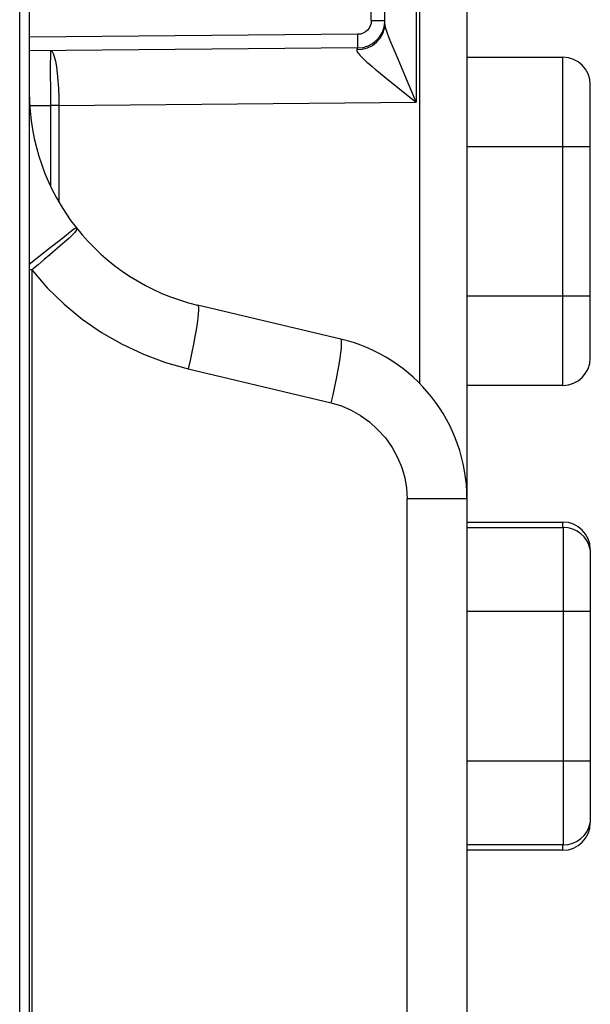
# Model space of a CAD drawing. Extents: x -4139 to -1089, y -1564 to 1941.
# Tile 125 of 160: x -1948 to -1938, y 1103 to 1121. Entities that reach past the tile are written whole.
import ezdxf

# ---------------------------------------------------------------- set-up
doc = ezdxf.new("R2010")
doc.units = 0
doc.header["$LTSCALE"] = 23.1
for name, color, linetype in [('01_DISPLAYCASE_3_1_AM_0', 7, 'CONTINUOUS'), ('03_IOCASE_4_1_AM_0', 7, 'CONTINUOUS'), ('BUUTTON_4_1_AM_0', 7, 'CONTINUOUS'), ('SE5M-TOP-COVER-P1-A__4_1_1', 7, 'CONTINUOUS')]:
    doc.layers.add(name, color=color, linetype=linetype)

msp = doc.modelspace()

# ---------------------------------------------------------------- linework, layer by layer
at = {"layer": '01_DISPLAYCASE_3_1_AM_0', "color": 7}
for p, q in [((-1939.916, 1138.943), (-1939.916, 1111.811)), ((-1941.416, 1120.507), (-1941.416, 1131.456)), ((-1941.911, 1120.052), (-1947.916, 1119.999))]:
    msp.add_line(p, q, dxfattribs=at)
at = {"layer": '01_DISPLAYCASE_3_1_AM_0', "color": 2}
for p, q in [((-1940.777, 1113.913), (-1940.777, 1136.85)), ((-1940.846, 1132.904), (-1940.846, 1119.06)), ((-1941.664, 1120.552), (-1941.664, 1131.412)), ((-1941.664, 1120.552), (-1941.416, 1120.552)), ((-1941.911, 1120.302), (-1947.916, 1120.249)), ((-1941.911, 1120.159), (-1941.911, 1120.302)), ((-1941.928, 1120.022), (-1941.83, 1120.029)), ((-1941.021, 1119.48), (-1941.176, 1119.847)), ((-1947.526, 1119.572), (-1947.526, 1119.771)), ((-1947.525, 1119.304), (-1947.526, 1119.572)), ((-1941.392, 1119.5), (-1941.05, 1119.225)), ((-1947.522, 1119.003), (-1947.525, 1119.304)), ((-1941.05, 1119.225), (-1940.846, 1119.06)), ((-1947.902, 1118.999), (-1947.522, 1119.003)), ((-1947.522, 1117.514), (-1947.522, 1119.003)), ((-1947.374, 1119.003), (-1947.522, 1119.003)), ((-1947.374, 1119.003), (-1940.846, 1119.06)), ((-1947.374, 1119.003), (-1947.374, 1117.244))]:
    msp.add_line(p, q, dxfattribs=at)
for points in [[(-1941.664, 1120.552), (-1941.669, 1120.502), (-1941.683, 1120.456), (-1941.706, 1120.413), (-1941.736, 1120.376), (-1941.773, 1120.345), (-1941.816, 1120.321), (-1941.862, 1120.307), (-1941.911, 1120.302)], [(-1941.83, 1120.029), (-1941.733, 1120.055), (-1941.644, 1120.099), (-1941.567, 1120.159), (-1941.503, 1120.233), (-1941.455, 1120.318), (-1941.426, 1120.412), (-1941.416, 1120.507)], [(-1941.397, 1120.409), (-1941.411, 1120.465), (-1941.416, 1120.507)], [(-1941.176, 1119.847), (-1941.264, 1120.058), (-1941.305, 1120.158), (-1941.342, 1120.252), (-1941.373, 1120.336), (-1941.397, 1120.409)], [(-1941.911, 1120.052), (-1941.911, 1120.056), (-1941.911, 1120.07), (-1941.911, 1120.092), (-1941.911, 1120.159)], [(-1947.526, 1119.771), (-1947.525, 1119.886), (-1947.525, 1119.933), (-1947.524, 1119.97), (-1947.523, 1119.994), (-1947.522, 1120.003)], [(-1947.522, 1120.003), (-1947.5, 1119.99), (-1947.479, 1119.954), (-1947.458, 1119.894), (-1947.439, 1119.812), (-1947.421, 1119.71), (-1947.406, 1119.591), (-1947.394, 1119.457), (-1947.384, 1119.312), (-1947.378, 1119.159), (-1947.374, 1119.003)], [(-1941.928, 1120.022), (-1941.93, 1120.011), (-1941.927, 1119.998), (-1941.92, 1119.983), (-1941.909, 1119.965), (-1941.894, 1119.944), (-1941.874, 1119.921)], [(-1941.911, 1120.052), (-1941.914, 1120.051), (-1941.917, 1120.048), (-1941.92, 1120.044), (-1941.923, 1120.038), (-1941.926, 1120.031), (-1941.928, 1120.022)], [(-1941.874, 1119.921), (-1941.849, 1119.894), (-1941.819, 1119.864), (-1941.784, 1119.831), (-1941.743, 1119.794), (-1941.698, 1119.754), (-1941.647, 1119.711), (-1941.591, 1119.664), (-1941.53, 1119.613), (-1941.392, 1119.5)], [(-1940.846, 1119.06), (-1940.906, 1119.205), (-1941.021, 1119.48)]]:
    msp.add_lwpolyline(points, dxfattribs=at)
at = {"layer": '01_DISPLAYCASE_3_1_AM_0', "color": 7}
msp.add_arc((-1941.916, 1120.552), 0.5, 270.5, 357.3368, dxfattribs=at)
at = {"layer": '03_IOCASE_4_1_AM_0', "color": 7}
for p, q in [((-1947.916, 1116.005), (-1947.872, 1115.995)), ((-1942.223, 1114.73), (-1944.84, 1115.351)), ((-1939.916, 1111.811), (-1939.916, 1070.332))]:
    msp.add_line(p, q, dxfattribs=at)
at = {"layer": '03_IOCASE_4_1_AM_0', "color": 2}
for p, q in [((-1947.872, 1115.995), (-1947.872, 1068.532)), ((-1945.013, 1114.184), (-1942.395, 1113.562)), ((-1941.011, 1070.332), (-1941.011, 1111.811)), ((-1939.916, 1111.811), (-1941.011, 1111.811))]:
    msp.add_line(p, q, dxfattribs=at)
for points in [[(-1947.049, 1116.757), (-1947.047, 1116.74), (-1947.062, 1116.711), (-1947.092, 1116.673), (-1947.137, 1116.624), (-1947.196, 1116.569), (-1947.266, 1116.505), (-1947.349, 1116.433)], [(-1947.349, 1116.433), (-1947.539, 1116.27), (-1947.644, 1116.182), (-1947.756, 1116.089), (-1947.872, 1115.995)], [(-1947.872, 1115.995), (-1947.588, 1115.669), (-1947.28, 1115.369), (-1946.948, 1115.095), (-1946.593, 1114.85), (-1946.22, 1114.634), (-1945.831, 1114.451), (-1945.429, 1114.301), (-1945.013, 1114.184)], [(-1944.84, 1115.351), (-1944.83, 1115.338), (-1944.824, 1115.307), (-1944.823, 1115.258), (-1944.827, 1115.193), (-1944.835, 1115.111), (-1944.848, 1115.013), (-1944.866, 1114.9), (-1944.888, 1114.774), (-1944.914, 1114.638), (-1944.944, 1114.492), (-1944.977, 1114.34), (-1945.013, 1114.184)], [(-1942.395, 1113.562), (-1942.361, 1113.713), (-1942.328, 1113.861), (-1942.299, 1114.004), (-1942.273, 1114.139), (-1942.251, 1114.265), (-1942.233, 1114.379), (-1942.219, 1114.48), (-1942.21, 1114.565), (-1942.206, 1114.634), (-1942.206, 1114.685), (-1942.212, 1114.717), (-1942.223, 1114.73)]]:
    msp.add_lwpolyline(points, dxfattribs=at)
at = {"layer": '03_IOCASE_4_1_AM_0', "color": 7}
for points in [[(-1947.049, 1116.757), (-1947.063, 1116.758), (-1947.091, 1116.744), (-1947.132, 1116.714), (-1947.336, 1116.552)], [(-1947.336, 1116.552), (-1947.532, 1116.399), (-1947.916, 1116.096)], [(-1942.395, 1113.562), (-1942.212, 1113.507), (-1942.034, 1113.432), (-1941.862, 1113.335), (-1941.699, 1113.217), (-1941.548, 1113.079), (-1941.407, 1112.922)], [(-1941.407, 1112.922), (-1941.285, 1112.747), (-1941.186, 1112.567), (-1941.109, 1112.381), (-1941.054, 1112.191), (-1941.022, 1112.001), (-1941.011, 1111.811)]]:
    msp.add_lwpolyline(points, dxfattribs=at)
for centre, radius, start, end in [((-1943.916, 1119.243), 4, 180, 256.6386), ((-1942.916, 1111.811), 3, 360, 76.6398)]:
    msp.add_arc(centre, radius, start, end, dxfattribs=at)
at = {"layer": 'BUUTTON_4_1_AM_0', "color": 7}
for p, q in [((-1939.916, 1119.883), (-1938.161, 1119.883)), ((-1937.661, 1114.383), (-1937.661, 1119.383)), ((-1938.161, 1113.883), (-1939.916, 1113.883)), ((-1939.916, 1111.383), (-1938.161, 1111.383)), ((-1939.916, 1111.283), (-1938.151, 1111.283)), ((-1937.661, 1110.883), (-1937.661, 1105.883)), ((-1938.151, 1105.483), (-1939.916, 1105.483)), ((-1938.161, 1105.383), (-1939.916, 1105.383))]:
    msp.add_line(p, q, dxfattribs=at)
at = {"layer": 'BUUTTON_4_1_AM_0', "color": 2}
for p, q in [((-1938.161, 1113.883), (-1938.161, 1119.883)), ((-1937.661, 1118.246), (-1939.916, 1118.246)), ((-1939.916, 1115.519), (-1937.661, 1115.519)), ((-1938.161, 1111.283), (-1938.161, 1111.383)), ((-1938.151, 1105.483), (-1938.151, 1111.283)), ((-1937.661, 1109.746), (-1939.916, 1109.746)), ((-1939.916, 1107.019), (-1937.661, 1107.019)), ((-1938.161, 1105.383), (-1938.161, 1105.483))]:
    msp.add_line(p, q, dxfattribs=at)
at = {"layer": 'BUUTTON_4_1_AM_0', "color": 7}
for centre, start, end in [((-1938.161, 1119.383), 0, 90), ((-1938.161, 1114.383), 270, 360), ((-1938.161, 1110.883), 0, 90), ((-1938.151, 1110.783), 11.537, 90), ((-1938.161, 1105.883), 270, 360), ((-1938.151, 1105.983), 270, 348.463)]:
    msp.add_arc(centre, 0.5, start, end, dxfattribs=at)
at = {"layer": 'SE5M-TOP-COVER-P1-A__4_1_1', "color": 2}
msp.add_line((-1948.091, 412.517), (-1948.091, 1242.517), dxfattribs=at)
at = {"layer": 'SE5M-TOP-COVER-P1-A__4_1_1', "color": 7}
msp.add_line((-1947.916, 1242.517), (-1947.916, 412.517), dxfattribs=at)

doc.saveas('drawing.dxf')
